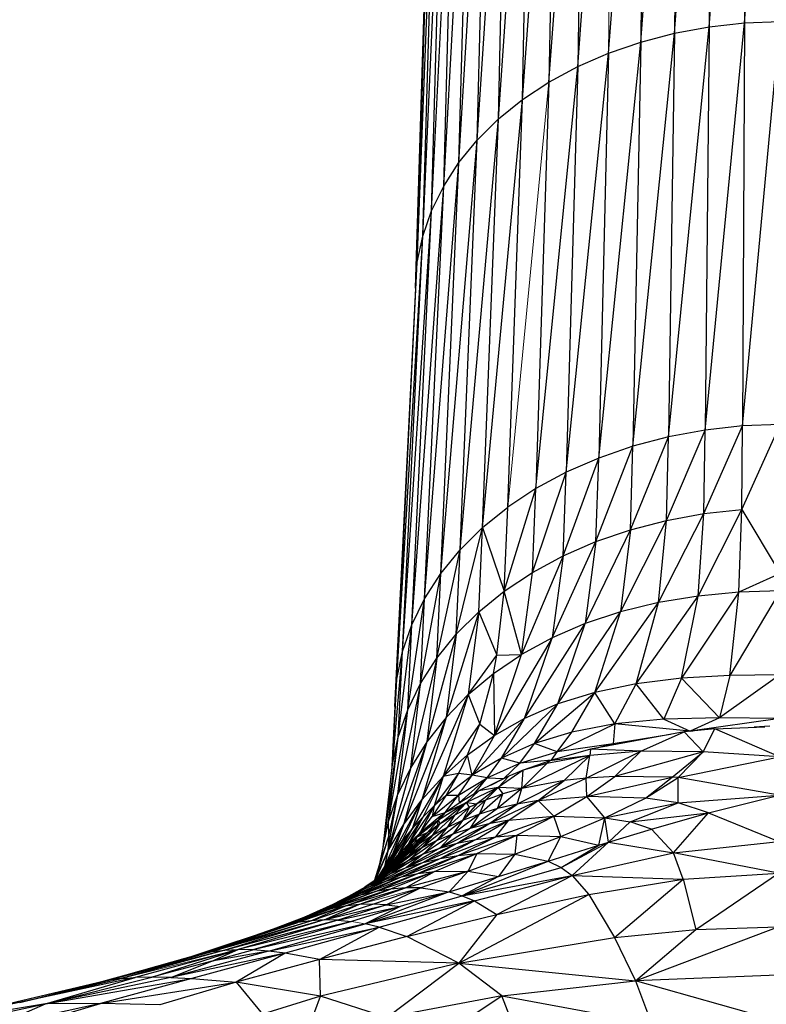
# Paper-space layout '_Bottom' of a CAD drawing. Header units: millimetres. Extents: x 0 to 1300, y 1 to 464.
# Tile 5 of 52: x 272 to 304, y 42 to 83. Entities that reach past the tile are written whole.
import ezdxf

# ---------------------------------------------------------------- set-up
doc = ezdxf.new("R2010")
doc.units = ezdxf.units.MM

psp = doc.layouts.new('_Bottom')

# ---------------------------------------------------------------- linework, layer by layer
at = {"color": 7, "linetype": 'Continuous', "lineweight": 25}
for p, q in [((299.978, 82.538), (301.553, 102.776)), ((301.434, 82.808), (302.977, 102.934)), ((301.553, 102.776), (301.434, 82.808)), ((302.918, 82.973), (304.415, 102.987)), ((302.977, 102.934), (302.918, 82.973)), ((298.563, 82.166), (300.154, 102.516)), ((300.154, 102.516), (299.978, 82.538)), ((297.202, 81.697), (298.795, 102.16)), ((298.795, 102.16), (298.563, 82.166)), ((295.91, 81.135), (297.488, 101.709)), ((294.7, 80.484), (296.248, 101.17)), ((296.248, 101.17), (295.91, 81.135)), ((293.586, 79.749), (295.086, 100.545)), ((295.086, 100.545), (294.7, 80.484)), ((292.58, 78.933), (294.016, 99.838)), ((293.586, 79.749), (294.016, 99.838)), ((291.69, 78.047), (293.05, 99.055)), ((292.58, 78.933), (293.05, 99.055)), ((290.92, 77.101), (292.195, 98.205)), ((291.69, 78.047), (292.195, 98.205)), ((290.278, 76.104), (291.456, 97.296)), ((290.92, 77.101), (291.456, 97.296)), ((289.768, 75.067), (290.839, 96.339)), ((290.278, 76.104), (290.839, 96.339)), ((289.396, 73.999), (290.349, 95.343)), ((289.768, 75.067), (290.349, 95.343)), ((289.168, 72.911), (289.992, 94.318)), ((289.396, 73.999), (289.992, 94.318)), ((289.089, 71.813), (289.773, 93.273)), ((289.168, 72.911), (289.773, 93.273)), ((289.697, 92.219), (289.089, 71.813)), ((299.726, 65.567), (301.434, 82.808)), ((299.978, 82.538), (301.434, 82.808)), ((301.265, 65.852), (302.918, 82.973)), ((301.434, 82.808), (301.265, 65.852)), ((301.434, 82.808), (302.918, 82.973)), ((302.833, 66.027), (304.415, 83.028)), ((302.918, 82.973), (302.833, 66.027)), ((302.918, 82.973), (304.415, 83.028)), ((298.23, 65.174), (299.978, 82.538)), ((298.563, 82.166), (299.978, 82.538)), ((299.978, 82.538), (299.726, 65.567)), ((296.792, 64.678), (298.563, 82.166)), ((297.202, 81.697), (298.563, 82.166)), ((298.563, 82.166), (298.23, 65.174)), ((295.427, 64.084), (297.202, 81.697)), ((295.91, 81.135), (297.202, 81.697)), ((297.202, 81.697), (296.792, 64.678)), ((294.148, 63.396), (295.91, 81.135)), ((294.7, 80.484), (295.91, 81.135)), ((295.91, 81.135), (295.427, 64.084)), ((293.586, 79.749), (294.7, 80.484)), ((294.7, 80.484), (294.148, 63.396)), ((291.908, 61.756), (293.586, 79.749)), ((292.58, 78.933), (293.586, 79.749)), ((292.971, 62.618), (293.586, 79.749)), ((290.967, 60.82), (292.58, 78.933)), ((291.69, 78.047), (292.58, 78.933)), ((291.908, 61.756), (292.58, 78.933)), ((290.155, 59.82), (291.69, 78.047)), ((290.92, 77.101), (291.69, 78.047)), ((290.967, 60.82), (291.69, 78.047)), ((289.476, 58.766), (290.92, 77.101)), ((290.155, 59.82), (290.92, 77.101)), ((290.278, 76.104), (290.92, 77.101)), ((288.937, 57.67), (290.278, 76.104)), ((289.476, 58.766), (290.278, 76.104)), ((289.768, 75.067), (290.278, 76.104)), ((288.544, 56.542), (289.768, 75.067)), ((288.937, 57.67), (289.768, 75.067)), ((289.396, 73.999), (289.768, 75.067)), ((288.303, 55.392), (289.396, 73.999)), ((288.544, 56.542), (289.396, 73.999)), ((289.168, 72.911), (289.396, 73.999)), ((288.221, 54.232), (289.168, 72.911)), ((288.303, 55.392), (289.168, 72.911)), ((289.089, 71.813), (289.168, 72.911)), ((289.089, 71.813), (288.221, 54.232)), ((299.644, 62.061), (301.265, 65.852)), ((301.265, 65.852), (299.726, 65.567)), ((301.208, 62.347), (302.833, 66.027)), ((301.208, 62.347), (301.265, 65.852)), ((302.833, 66.027), (301.265, 65.852)), ((302.804, 62.521), (304.415, 66.085)), ((302.804, 62.521), (302.833, 66.027)), ((304.415, 66.085), (302.833, 66.027)), ((298.127, 61.666), (299.726, 65.567)), ((299.726, 65.567), (298.23, 65.174)), ((299.644, 62.061), (299.726, 65.567)), ((296.673, 61.167), (298.23, 65.174)), ((298.23, 65.174), (296.792, 64.678)), ((298.127, 61.666), (298.23, 65.174)), ((295.296, 60.569), (296.792, 64.678)), ((296.792, 64.678), (295.427, 64.084)), ((296.673, 61.167), (296.792, 64.678)), ((294.008, 59.875), (295.427, 64.084)), ((295.427, 64.084), (294.148, 63.396)), ((295.296, 60.569), (295.427, 64.084)), ((292.824, 59.09), (294.148, 63.396)), ((294.148, 63.396), (292.971, 62.618)), ((294.008, 59.875), (294.148, 63.396)), ((291.908, 61.756), (292.971, 62.618)), ((292.824, 59.09), (292.971, 62.618)), ((300.967, 58.88), (302.804, 62.521)), ((301.208, 62.347), (302.804, 62.521)), ((302.677, 59.043), (302.804, 62.521)), ((302.804, 62.521), (304.413, 59.823)), ((299.305, 58.605), (301.208, 62.347)), ((299.644, 62.061), (301.208, 62.347)), ((300.967, 58.88), (301.208, 62.347)), ((290.809, 57.272), (291.908, 61.756)), ((290.967, 60.82), (291.908, 61.756)), ((291.755, 58.216), (291.908, 61.756)), ((291.908, 61.756), (292.824, 59.09)), ((296.223, 57.724), (298.127, 61.666)), ((296.673, 61.167), (298.127, 61.666)), ((297.716, 58.22), (299.644, 62.061)), ((298.127, 61.666), (297.716, 58.22)), ((298.127, 61.666), (299.644, 62.061)), ((299.305, 58.605), (299.644, 62.061)), ((294.832, 57.122), (296.673, 61.167)), ((295.296, 60.569), (296.673, 61.167)), ((296.673, 61.167), (296.223, 57.724)), ((289.991, 56.262), (290.967, 60.82)), ((290.155, 59.82), (290.967, 60.82)), ((290.809, 57.272), (290.967, 60.82)), ((295.296, 60.569), (293.547, 56.421)), ((294.008, 59.875), (295.296, 60.569)), ((295.296, 60.569), (294.832, 57.122)), ((289.309, 55.199), (290.155, 59.82)), ((289.476, 58.766), (290.155, 59.82)), ((289.991, 56.262), (290.155, 59.82)), ((292.824, 59.086), (294.008, 59.875)), ((292.824, 59.09), (294.008, 59.875)), ((293.547, 56.421), (294.008, 59.875)), ((304.413, 59.823), (302.677, 59.043)), ((291.755, 58.216), (292.824, 59.09)), ((291.755, 58.216), (292.824, 59.086)), ((292.518, 56.397), (292.824, 59.086)), ((292.824, 59.086), (292.824, 59.09)), ((293.547, 56.421), (292.824, 59.086)), ((298.371, 55.188), (300.967, 58.88)), ((300.967, 58.88), (299.305, 58.605)), ((302.677, 59.043), (300.269, 55.423)), ((300.269, 55.423), (300.967, 58.88)), ((302.677, 59.043), (300.967, 58.88)), ((304.413, 59.097), (302.301, 55.541)), ((302.301, 55.541), (302.677, 59.043)), ((304.413, 59.097), (302.677, 59.043)), ((288.767, 54.092), (289.476, 58.766)), ((288.937, 57.67), (289.476, 58.766)), ((289.309, 55.199), (289.476, 58.766)), ((296.635, 54.828), (299.305, 58.605)), ((299.305, 58.605), (297.716, 58.22)), ((298.371, 55.188), (299.305, 58.605)), ((291.755, 58.216), (290.378, 53.78)), ((290.809, 57.272), (291.755, 58.216)), ((291.755, 58.216), (291.314, 54.738)), ((291.755, 58.216), (292.518, 56.397)), ((295.072, 54.342), (297.716, 58.22)), ((297.716, 58.22), (296.223, 57.724)), ((296.635, 54.828), (297.716, 58.22)), ((288.372, 52.954), (288.937, 57.67)), ((288.544, 56.542), (288.937, 57.67)), ((288.767, 54.092), (288.937, 57.67)), ((293.669, 53.737), (296.223, 57.724)), ((296.223, 57.724), (294.832, 57.122)), ((295.072, 54.342), (296.223, 57.724)), ((290.809, 57.272), (289.569, 52.757)), ((289.991, 56.262), (290.809, 57.272)), ((290.809, 57.272), (290.378, 53.78)), ((294.832, 57.122), (292.411, 53.024)), ((294.832, 57.122), (293.547, 56.421)), ((293.669, 53.737), (294.832, 57.122)), ((288.13, 51.794), (288.544, 56.542)), ((288.303, 55.392), (288.544, 56.542)), ((288.372, 52.954), (288.544, 56.542)), ((291.314, 54.738), (292.518, 56.397)), ((292.374, 55.626), (293.547, 56.421)), ((292.374, 55.626), (292.518, 56.397)), ((292.411, 53.024), (293.547, 56.421)), ((292.518, 56.397), (293.547, 56.421)), ((289.991, 56.262), (288.893, 51.679)), ((289.309, 55.199), (289.991, 56.262)), ((289.991, 56.262), (289.569, 52.757)), ((291.314, 54.738), (292.374, 55.626)), ((291.791, 53.496), (292.374, 55.626)), ((292.374, 55.626), (292.411, 53.024)), ((302.301, 55.541), (300.269, 55.423)), ((304.406, 55.571), (301.869, 53.753)), ((302.301, 55.541), (301.869, 53.753)), ((304.406, 55.571), (302.301, 55.541)), ((288.094, 51.479), (288.303, 55.392)), ((288.13, 51.794), (288.303, 55.392)), ((288.221, 54.232), (288.303, 55.392)), ((289.309, 55.199), (288.357, 50.557)), ((288.767, 54.092), (289.309, 55.199)), ((288.893, 51.679), (289.309, 55.199)), ((298.371, 55.188), (296.635, 54.828)), ((297.466, 53.506), (298.371, 55.188)), ((300.269, 55.423), (298.371, 55.188)), ((299.526, 53.703), (298.371, 55.188)), ((300.269, 55.423), (299.526, 53.703)), ((301.869, 53.753), (300.269, 55.423)), ((291.314, 54.738), (289.361, 50.315)), ((291.314, 54.738), (290.26, 51.297)), ((291.314, 54.738), (290.378, 53.78)), ((291.314, 54.738), (291.791, 53.496)), ((294.092, 52.676), (296.635, 54.828)), ((296.635, 54.828), (295.072, 54.342)), ((295.669, 53.159), (296.635, 54.828)), ((297.466, 53.506), (296.635, 54.828)), ((288.221, 54.232), (288.087, 51.414)), ((292.705, 52.066), (295.072, 54.342)), ((295.072, 54.342), (293.669, 53.737)), ((294.092, 52.676), (295.072, 54.342)), ((287.966, 49.403), (288.767, 54.092)), ((288.357, 50.557), (288.767, 54.092)), ((288.372, 52.954), (288.767, 54.092)), ((290.378, 53.78), (288.584, 49.266)), ((290.378, 53.78), (289.361, 50.315)), ((290.378, 53.78), (289.569, 52.757)), ((290.26, 51.297), (291.791, 53.496)), ((291.281, 52.211), (291.791, 53.496)), ((291.479, 51.343), (293.669, 53.737)), ((291.791, 53.496), (292.411, 53.024)), ((293.669, 53.737), (292.411, 53.024)), ((292.705, 52.066), (293.669, 53.737)), ((295.045, 52.334), (297.466, 53.506)), ((297.466, 53.506), (295.669, 53.159)), ((297.466, 53.506), (297.404, 52.668)), ((299.526, 53.703), (297.466, 53.506)), ((300.635, 53.196), (297.466, 53.506)), ((301.869, 53.753), (299.526, 53.703)), ((299.526, 53.703), (300.635, 53.196)), ((301.869, 53.753), (300.635, 53.196)), ((304.4, 53.731), (300.635, 53.196)), ((304.4, 53.731), (301.869, 53.753)), ((303.983, 53.41), (303.329, 53.368)), ((291.281, 52.211), (292.411, 53.024)), ((291.479, 51.343), (292.411, 53.024)), ((295.669, 53.159), (294.092, 52.676)), ((295.045, 52.334), (295.669, 53.159)), ((300.383, 53.166), (296.448, 52.449)), ((299.81, 53.061), (297.404, 52.668)), ((298.57, 52.352), (300.383, 53.166)), ((301.68, 53.3), (300.383, 53.166)), ((301.184, 52.335), (300.383, 53.166)), ((300.635, 53.196), (300.558, 53.184)), ((300.635, 53.196), (300.61, 53.189)), ((300.753, 53.204), (300.635, 53.196)), ((301.184, 52.335), (301.68, 53.3)), ((301.68, 53.3), (303.769, 53.386)), ((304.393, 52.118), (301.68, 53.3)), ((287.745, 48.362), (288.372, 52.954)), ((289.569, 52.757), (287.935, 48.161)), ((287.966, 49.403), (288.372, 52.954)), ((288.13, 51.794), (288.372, 52.954)), ((289.569, 52.757), (288.584, 49.266)), ((289.569, 52.757), (288.893, 51.679)), ((294.092, 52.676), (292.705, 52.066)), ((293.475, 51.85), (294.092, 52.676)), ((295.045, 52.334), (294.092, 52.676)), ((297.404, 52.668), (295.045, 52.334)), ((297.404, 52.668), (296.858, 52.524)), ((297.404, 52.668), (297.073, 52.563)), ((297.151, 52.577), (297.404, 52.668)), ((290.26, 51.297), (291.281, 52.211)), ((291.281, 52.211), (290.894, 51.413)), ((291.479, 51.343), (291.281, 52.211)), ((293.475, 51.85), (295.045, 52.334)), ((296.423, 52.178), (293.559, 50.792)), ((296.423, 52.178), (294.615, 51.838)), ((296.448, 52.449), (294.733, 51.959)), ((296.423, 52.178), (294.733, 51.959)), ((294.813, 51.985), (295.045, 52.334)), ((296.423, 52.178), (295.335, 51.131)), ((296.262, 51.228), (298.57, 52.352)), ((296.262, 51.228), (296.423, 52.178)), ((296.448, 52.449), (296.423, 52.178)), ((298.57, 52.352), (296.423, 52.178)), ((298.57, 52.352), (296.448, 52.449)), ((297.467, 51.299), (298.57, 52.352)), ((301.184, 52.335), (297.467, 51.299)), ((301.184, 52.335), (298.57, 52.352)), ((299.874, 51.269), (301.184, 52.335)), ((300.131, 51.248), (301.184, 52.335)), ((304.393, 52.118), (301.184, 52.335)), ((287.738, 48.33), (288.13, 51.794)), ((292.705, 52.066), (291.479, 51.343)), ((292.105, 51.236), (292.705, 52.066)), ((292.105, 51.236), (293.475, 51.85)), ((293.475, 51.85), (292.705, 52.066)), ((292.805, 51.213), (293.475, 51.85)), ((294.813, 51.985), (293.475, 51.85)), ((294.615, 51.838), (293.559, 50.792)), ((294.733, 51.959), (293.623, 51.56)), ((294.615, 51.838), (293.623, 51.56)), ((294.733, 51.959), (294.615, 51.838)), ((294.781, 51.973), (294.813, 51.985)), ((294.957, 52.023), (294.813, 51.985)), ((300.131, 51.248), (304.393, 52.118)), ((288.893, 51.679), (287.935, 48.161)), ((288.893, 51.679), (288.357, 50.557)), ((290.894, 51.413), (289.877, 50.054)), ((290.894, 51.413), (290.26, 51.297)), ((290.894, 51.413), (290.388, 50.515)), ((290.388, 50.515), (291.479, 51.343)), ((291.479, 51.343), (290.894, 51.413)), ((290.902, 50.506), (291.479, 51.343)), ((292.105, 51.236), (291.479, 51.343)), ((293.623, 51.56), (292.569, 50.825)), ((293.623, 51.56), (293.022, 51.31)), ((293.559, 50.792), (293.623, 51.56)), ((290.26, 51.297), (288.954, 49.093)), ((290.26, 51.297), (289.361, 50.315)), ((290.26, 51.297), (289.401, 49.584)), ((290.26, 51.297), (289.877, 50.054)), ((290.902, 50.506), (292.105, 51.236)), ((290.924, 50.188), (292.105, 51.236)), ((291.574, 50.585), (292.105, 51.236)), ((293.022, 51.31), (291.753, 50.685)), ((292.105, 51.236), (292.805, 51.213)), ((292.258, 50.934), (292.805, 51.213)), ((293.022, 51.31), (292.569, 50.825)), ((292.805, 51.213), (292.897, 51.249)), ((292.862, 51.231), (292.805, 51.213)), ((295.335, 51.131), (293.363, 50.137)), ((295.335, 51.131), (293.559, 50.792)), ((294.255, 50.288), (296.262, 51.228)), ((294.255, 50.288), (295.335, 51.131)), ((296.262, 51.228), (295.335, 51.131)), ((297.467, 51.299), (296.262, 51.228)), ((296.297, 50.451), (296.262, 51.228)), ((296.297, 50.451), (297.467, 51.299)), ((296.297, 50.451), (299.874, 51.269)), ((299.874, 51.269), (297.467, 51.299)), ((298.758, 50.388), (299.874, 51.269)), ((298.758, 50.388), (300.131, 51.248)), ((300.131, 51.248), (299.874, 51.269)), ((300.139, 50.184), (300.131, 51.248)), ((304.384, 50.512), (300.131, 51.248)), ((287.935, 48.161), (288.357, 50.557)), ((287.966, 49.403), (288.357, 50.557)), ((287.973, 48.788), (288.357, 50.557)), ((290.388, 50.515), (289.793, 49.609)), ((289.793, 49.609), (290.902, 50.506)), ((289.877, 50.054), (290.388, 50.515)), ((290.339, 49.783), (290.902, 50.506)), ((290.388, 50.515), (290.902, 50.506)), ((290.902, 50.506), (290.924, 50.188)), ((290.924, 50.188), (291.574, 50.585)), ((292.569, 50.825), (291.233, 50.205)), ((291.753, 50.685), (291.233, 50.205)), ((291.555, 50.559), (291.753, 50.685)), ((291.574, 50.585), (291.68, 50.639)), ((291.574, 50.585), (291.622, 50.602)), ((291.613, 50.596), (291.574, 50.585)), ((291.607, 50.592), (291.574, 50.585)), ((292.569, 50.825), (291.672, 50.147)), ((292.569, 50.825), (291.753, 50.685)), ((292.771, 50.564), (291.78, 49.712)), ((292.569, 50.825), (292.039, 50.3)), ((292.771, 50.564), (292.039, 50.3)), ((293.559, 50.792), (292.541, 49.943)), ((292.541, 49.943), (292.771, 50.564)), ((292.569, 50.825), (292.771, 50.564)), ((293.559, 50.792), (292.569, 50.825)), ((293.559, 50.792), (292.771, 50.564)), ((293.363, 50.137), (293.559, 50.792)), ((300.139, 50.184), (304.384, 50.512)), ((301.405, 49.769), (304.384, 50.512)), ((289.361, 50.315), (288.146, 48.057)), ((289.361, 50.315), (288.535, 48.584)), ((288.584, 49.266), (289.361, 50.315)), ((289.361, 50.315), (288.954, 49.093)), ((291.233, 50.205), (290.067, 49.464)), ((290.136, 49.316), (291.233, 50.205)), ((290.337, 49.781), (291.233, 50.205)), ((290.339, 49.783), (290.924, 50.188)), ((290.726, 49.675), (291.233, 50.205)), ((290.924, 50.188), (291.004, 50.207)), ((290.924, 50.188), (291.003, 50.206)), ((290.924, 50.188), (290.992, 50.2)), ((290.988, 50.197), (290.924, 50.188)), ((290.984, 50.195), (290.924, 50.188)), ((290.98, 50.192), (290.924, 50.188)), ((290.979, 50.192), (290.924, 50.188)), ((292.039, 50.3), (291.073, 49.445)), ((291.672, 50.147), (291.073, 49.445)), ((291.359, 50.004), (291.233, 50.205)), ((291.233, 50.205), (291.672, 50.147)), ((291.672, 50.147), (291.359, 50.004)), ((293.363, 50.137), (291.389, 49.106)), ((292.039, 50.3), (291.672, 50.147)), ((291.78, 49.712), (292.039, 50.3)), ((292.172, 49.305), (294.255, 50.288)), ((292.172, 49.305), (293.363, 50.137)), ((293.363, 50.137), (292.541, 49.943)), ((293.017, 49.46), (294.255, 50.288)), ((294.255, 50.288), (293.363, 50.137)), ((294.255, 50.288), (296.297, 50.451)), ((294.912, 49.625), (294.255, 50.288)), ((294.912, 49.625), (296.297, 50.451)), ((297.057, 49.556), (296.297, 50.451)), ((298.758, 50.388), (296.297, 50.451)), ((297.057, 49.556), (298.758, 50.388)), ((297.057, 49.556), (300.139, 50.184)), ((298.122, 49.39), (300.139, 50.184)), ((300.139, 50.184), (298.758, 50.388)), ((301.405, 49.769), (300.139, 50.184)), ((289.877, 50.054), (288.791, 48.446)), ((289.877, 50.054), (289.27, 48.906)), ((289.401, 49.584), (289.877, 50.054)), ((289.877, 50.054), (289.793, 49.609)), ((289.793, 49.609), (290.339, 49.783)), ((290.726, 49.675), (289.808, 48.81)), ((290.337, 49.781), (290.067, 49.464)), ((290.136, 49.316), (290.726, 49.675)), ((290.157, 49.647), (290.337, 49.781)), ((290.337, 49.781), (290.41, 49.828)), ((290.338, 49.782), (290.339, 49.783)), ((290.34, 49.783), (290.339, 49.783)), ((291.359, 50.004), (290.418, 49.144)), ((290.726, 49.675), (290.418, 49.144)), ((291.78, 49.712), (290.663, 48.87)), ((290.726, 49.675), (291.359, 50.004)), ((291.359, 50.004), (291.073, 49.445)), ((291.78, 49.712), (291.073, 49.445)), ((292.541, 49.943), (291.389, 49.106)), ((291.389, 49.106), (291.78, 49.712)), ((292.541, 49.943), (291.78, 49.712)), ((298.122, 49.39), (301.405, 49.769)), ((299.007, 49.084), (301.405, 49.769)), ((299.936, 48.088), (301.405, 49.769)), ((301.405, 49.769), (304.366, 48.555)), ((287.588, 47.621), (287.966, 49.403)), ((288.584, 49.266), (287.786, 47.515)), ((287.935, 48.161), (288.584, 49.266)), ((287.973, 48.788), (287.966, 49.403)), ((288.584, 49.266), (288.146, 48.057)), ((289.401, 49.584), (288.339, 47.968)), ((289.401, 49.584), (288.791, 48.446)), ((288.954, 49.093), (289.401, 49.584)), ((290.067, 49.464), (289.146, 48.75)), ((289.24, 48.446), (290.136, 49.316)), ((290.157, 49.647), (289.27, 48.906)), ((289.27, 48.906), (289.793, 49.609)), ((290.067, 49.464), (289.27, 48.906)), ((290.067, 49.464), (289.584, 48.929)), ((289.808, 48.81), (290.136, 49.316)), ((291.073, 49.445), (289.99, 48.598)), ((290.02, 49.239), (290.067, 49.464)), ((290.136, 49.316), (290.02, 49.239)), ((290.067, 49.464), (290.157, 49.647)), ((290.136, 49.316), (290.067, 49.464)), ((290.113, 48.282), (292.172, 49.305)), ((291.073, 49.445), (290.418, 49.144)), ((291.073, 49.445), (290.663, 48.87)), ((290.849, 48.486), (293.017, 49.46)), ((290.849, 48.486), (292.172, 49.305)), ((292.172, 49.305), (291.389, 49.106)), ((291.635, 48.648), (293.017, 49.46)), ((293.017, 49.46), (292.172, 49.305)), ((292.472, 48.763), (294.912, 49.625)), ((292.472, 48.763), (293.017, 49.46)), ((293.017, 49.46), (294.912, 49.625)), ((293.357, 48.826), (294.912, 49.625)), ((295.202, 48.774), (294.912, 49.625)), ((294.912, 49.625), (297.057, 49.556)), ((295.202, 48.774), (297.057, 49.556)), ((296.8, 48.408), (297.057, 49.556)), ((297.199, 48.532), (297.057, 49.556)), ((297.057, 49.556), (298.122, 49.39)), ((297.199, 48.532), (298.122, 49.39)), ((299.007, 49.084), (298.122, 49.39)), ((288.954, 49.093), (287.72, 47.223)), ((287.916, 47.472), (288.954, 49.093)), ((289.584, 48.929), (288.211, 47.632)), ((288.954, 49.093), (288.339, 47.968)), ((288.954, 49.093), (288.535, 48.584)), ((289.27, 48.906), (288.549, 48.166)), ((290.02, 49.239), (288.709, 48.053)), ((288.709, 48.053), (289.584, 48.929)), ((288.791, 48.446), (289.27, 48.906)), ((289.584, 48.929), (289.066, 48.514)), ((289.584, 48.929), (289.146, 48.75)), ((289.27, 48.906), (289.146, 48.75)), ((289.24, 48.446), (290.02, 49.239)), ((290.418, 49.144), (289.364, 48.291)), ((290.663, 48.87), (289.429, 48.04)), ((290.02, 49.239), (289.584, 48.929)), ((290.418, 49.144), (289.808, 48.81)), ((290.418, 49.144), (289.99, 48.598)), ((290.663, 48.87), (289.99, 48.598)), ((291.389, 49.106), (290.113, 48.282)), ((290.663, 48.87), (290.113, 48.282)), ((291.389, 49.106), (290.663, 48.87)), ((297.199, 48.532), (299.007, 49.084)), ((299.936, 48.088), (299.007, 49.084)), ((287.421, 47.01), (287.973, 48.788)), ((287.588, 47.621), (287.973, 48.788)), ((288.535, 48.584), (287.602, 47.086)), ((287.72, 47.223), (288.535, 48.584)), ((287.973, 48.788), (287.935, 48.161)), ((289.146, 48.75), (287.995, 47.484)), ((288.535, 48.584), (288.146, 48.057)), ((289.066, 48.514), (288.211, 47.632)), ((288.241, 47.582), (289.24, 48.446)), ((288.339, 47.968), (288.791, 48.446)), ((289.146, 48.75), (288.549, 48.166)), ((289.146, 48.75), (288.576, 48.073)), ((289.066, 48.514), (288.576, 48.073)), ((289.24, 48.446), (288.709, 48.053)), ((288.721, 47.473), (290.849, 48.486)), ((288.783, 47.952), (289.808, 48.81)), ((288.783, 47.952), (289.24, 48.446)), ((288.791, 48.446), (288.827, 48.451)), ((288.791, 48.446), (288.826, 48.45)), ((288.791, 48.446), (288.825, 48.45)), ((288.825, 48.449), (288.791, 48.446)), ((288.824, 48.448), (288.791, 48.446)), ((289.99, 48.598), (288.794, 47.762)), ((289.146, 48.75), (289.066, 48.514)), ((289.808, 48.81), (289.24, 48.446)), ((289.808, 48.81), (289.364, 48.291)), ((289.99, 48.598), (289.364, 48.291)), ((289.403, 47.684), (291.635, 48.648)), ((289.403, 47.684), (290.849, 48.486)), ((289.99, 48.598), (289.429, 48.04)), ((290.113, 48.282), (290.849, 48.486)), ((290.127, 47.853), (292.472, 48.763)), ((290.127, 47.853), (291.635, 48.648)), ((290.849, 48.486), (291.635, 48.648)), ((290.885, 47.977), (293.357, 48.826)), ((290.885, 47.977), (292.472, 48.763)), ((291.635, 48.648), (292.472, 48.763)), ((291.672, 48.052), (293.357, 48.826)), ((292.472, 48.763), (293.357, 48.826)), ((293.357, 48.826), (293.269, 48.032)), ((293.269, 48.032), (295.202, 48.774)), ((293.357, 48.826), (295.202, 48.774)), ((294.671, 47.74), (295.202, 48.774)), ((295.202, 48.774), (296.8, 48.408)), ((295.221, 47.471), (297.199, 48.532)), ((295.674, 47.134), (297.199, 48.532)), ((296.8, 48.408), (297.199, 48.532)), ((297.199, 48.532), (299.936, 48.088)), ((299.936, 48.088), (304.366, 48.555)), ((287.935, 48.161), (287.399, 46.932)), ((287.421, 47.01), (287.935, 48.161)), ((288.146, 48.057), (287.516, 47.019)), ((288.146, 48.057), (287.59, 47.076)), ((288.549, 48.166), (287.715, 47.215)), ((287.935, 48.161), (287.786, 47.515)), ((288.146, 48.057), (287.786, 47.515)), ((288.709, 48.053), (287.789, 47.231)), ((288.576, 48.073), (287.839, 47.289)), ((288.549, 48.166), (287.926, 47.406)), ((287.995, 47.484), (288.549, 48.166)), ((288.576, 48.073), (287.995, 47.484)), ((289.429, 48.04), (288.084, 47.224)), ((289.364, 48.291), (288.203, 47.449)), ((288.211, 47.632), (288.576, 48.073)), ((288.709, 48.053), (288.211, 47.632)), ((288.241, 47.582), (288.709, 48.053)), ((290.113, 48.282), (288.721, 47.473)), ((289.429, 48.04), (288.721, 47.473)), ((289.364, 48.291), (288.783, 47.952)), ((289.364, 48.291), (288.794, 47.762)), ((288.794, 47.762), (289.429, 48.04)), ((289.193, 47.211), (291.672, 48.052)), ((289.429, 48.04), (290.113, 48.282)), ((289.896, 47.297), (291.672, 48.052)), ((290.885, 47.977), (291.672, 48.052)), ((291.672, 48.052), (291.303, 47.313)), ((291.303, 47.313), (293.269, 48.032)), ((291.672, 48.052), (293.269, 48.032)), ((293.269, 48.032), (292.58, 47.088)), ((293.269, 48.032), (294.671, 47.74)), ((294.671, 47.74), (296.8, 48.408)), ((295.221, 47.471), (296.8, 48.408)), ((295.674, 47.134), (299.936, 48.088)), ((300.345, 46.972), (299.936, 48.088)), ((304.353, 47.233), (299.936, 48.088)), ((287.22, 46.681), (289.403, 47.684)), ((287.375, 46.915), (287.588, 47.621)), ((287.421, 47.01), (287.588, 47.621)), ((288.794, 47.762), (287.491, 46.94)), ((288.783, 47.952), (287.571, 47.048)), ((288.783, 47.952), (287.653, 47.104)), ((288.211, 47.632), (287.707, 47.167)), ((287.772, 47.218), (288.211, 47.632)), ((287.847, 46.9), (290.127, 47.853)), ((287.847, 46.9), (289.403, 47.684)), ((287.916, 47.472), (288.339, 47.968)), ((288.794, 47.762), (288.084, 47.224)), ((288.783, 47.952), (288.203, 47.449)), ((288.203, 47.449), (288.794, 47.762)), ((288.241, 47.582), (288.783, 47.952)), ((288.339, 47.968), (288.378, 47.971)), ((288.508, 47.077), (290.885, 47.977)), ((288.508, 47.077), (290.127, 47.853)), ((288.721, 47.473), (289.403, 47.684)), ((289.193, 47.211), (290.885, 47.977)), ((289.403, 47.684), (290.127, 47.853)), ((290.127, 47.853), (290.885, 47.977)), ((291.06, 46.282), (294.671, 47.74)), ((292.58, 47.088), (294.671, 47.74)), ((294.671, 47.74), (295.221, 47.471)), ((288.084, 47.224), (286.633, 46.426)), ((286.79, 46.321), (289.193, 47.211)), ((288.203, 47.449), (286.969, 46.641)), ((288.721, 47.473), (287.22, 46.681)), ((288.084, 47.224), (287.22, 46.681)), ((287.41, 46.464), (289.896, 47.297)), ((287.41, 46.464), (289.193, 47.211)), ((288.241, 47.582), (287.439, 46.959)), ((287.786, 47.515), (287.475, 46.987)), ((287.786, 47.515), (287.487, 46.996)), ((288.203, 47.449), (287.491, 46.94)), ((287.491, 46.94), (288.084, 47.224)), ((287.706, 47.203), (287.639, 47.114)), ((287.712, 47.212), (287.644, 47.118)), ((287.653, 47.104), (288.203, 47.449)), ((287.713, 47.213), (287.712, 47.212)), ((287.72, 47.223), (287.713, 47.213)), ((287.916, 47.472), (287.72, 47.223)), ((287.721, 47.223), (287.72, 47.223)), ((287.749, 47.206), (287.995, 47.484)), ((287.916, 47.472), (287.942, 47.474)), ((287.916, 47.472), (287.942, 47.474)), ((287.916, 47.472), (287.941, 47.473)), ((287.916, 47.472), (287.941, 47.473)), ((287.916, 47.472), (287.94, 47.472)), ((287.916, 47.472), (287.94, 47.472)), ((287.916, 47.472), (287.939, 47.471)), ((287.934, 47.465), (287.916, 47.472)), ((287.934, 47.465), (287.916, 47.472)), ((287.933, 47.464), (287.916, 47.472)), ((287.936, 47.467), (287.916, 47.472)), ((287.936, 47.468), (287.916, 47.472)), ((287.937, 47.468), (287.916, 47.472)), ((287.937, 47.468), (287.916, 47.472)), ((287.938, 47.469), (287.916, 47.472)), ((287.935, 47.466), (287.916, 47.472)), ((287.935, 47.467), (287.916, 47.472)), ((287.935, 47.466), (287.916, 47.472)), ((287.916, 47.472), (287.938, 47.47)), ((287.916, 47.472), (287.938, 47.47)), ((287.916, 47.472), (287.939, 47.471)), ((289.896, 47.297), (288.043, 46.563)), ((288.084, 47.224), (288.721, 47.473)), ((288.508, 47.077), (289.193, 47.211)), ((291.303, 47.313), (288.68, 46.613)), ((288.68, 46.613), (289.896, 47.297)), ((289.193, 47.211), (289.896, 47.297)), ((291.303, 47.313), (289.312, 46.614)), ((289.896, 47.297), (291.303, 47.313)), ((291.303, 47.313), (290.512, 46.45)), ((291.06, 46.282), (295.221, 47.471)), ((291.303, 47.313), (292.58, 47.088)), ((295.221, 47.471), (295.674, 47.134)), ((300.345, 46.972), (304.353, 47.233)), ((300.872, 44.856), (304.353, 47.233)), ((285.62, 45.909), (287.847, 46.9)), ((286.191, 46.135), (288.508, 47.077)), ((286.191, 46.135), (287.847, 46.9)), ((287.491, 46.94), (286.311, 46.264)), ((287.491, 46.94), (286.633, 46.426)), ((286.79, 46.321), (288.508, 47.077)), ((287.653, 47.104), (286.963, 46.637)), ((287.22, 46.681), (287.847, 46.9)), ((287.421, 47.01), (287.383, 46.921)), ((287.847, 46.9), (288.508, 47.077)), ((290.512, 46.45), (292.58, 47.088)), ((291.06, 46.282), (295.674, 47.134)), ((292.58, 47.088), (291.06, 46.282)), ((291.573, 46.062), (295.674, 47.134)), ((292.509, 45.494), (295.674, 47.134)), ((295.674, 47.134), (296.382, 46.33)), ((295.674, 47.134), (300.345, 46.972)), ((296.382, 46.33), (300.345, 46.972)), ((297.454, 44.529), (300.345, 46.972)), ((300.345, 46.972), (300.872, 44.856)), ((284.986, 45.586), (287.41, 46.464)), ((286.633, 46.426), (285.504, 45.858)), ((288.043, 46.563), (285.548, 45.738)), ((287.41, 46.464), (285.548, 45.738)), ((287.22, 46.681), (285.62, 45.909)), ((286.633, 46.426), (285.62, 45.909)), ((288.68, 46.613), (286.123, 45.848)), ((286.123, 45.848), (288.043, 46.563)), ((286.633, 46.426), (287.22, 46.681)), ((286.708, 45.914), (288.68, 46.613)), ((286.79, 46.321), (287.41, 46.464)), ((290.512, 46.45), (286.984, 45.105)), ((287.296, 45.933), (289.312, 46.614)), ((288.043, 46.563), (287.41, 46.464)), ((289.312, 46.614), (287.88, 45.903)), ((287.88, 45.903), (290.512, 46.45)), ((288.68, 46.613), (288.043, 46.563)), ((290.512, 46.45), (288.455, 45.823)), ((289.312, 46.614), (288.68, 46.613)), ((289.312, 46.614), (290.512, 46.45)), ((290.512, 46.45), (291.06, 46.282)), ((284.445, 45.392), (286.79, 46.321)), ((284.445, 45.392), (286.191, 46.135)), ((284.986, 45.586), (286.79, 46.321)), ((285.62, 45.909), (286.191, 46.135)), ((286.191, 46.135), (286.79, 46.321)), ((286.984, 45.105), (291.06, 46.282)), ((291.573, 46.062), (286.984, 45.105)), ((287.569, 44.962), (291.573, 46.062)), ((288.729, 44.565), (291.573, 46.062)), ((290.911, 43.443), (296.382, 46.33)), ((291.06, 46.282), (291.573, 46.062)), ((291.573, 46.062), (292.509, 45.494)), ((292.509, 45.494), (296.382, 46.33)), ((296.382, 46.33), (297.454, 44.529)), ((285.548, 45.738), (283.109, 44.873)), ((284.986, 45.586), (283.109, 44.873)), ((286.123, 45.848), (283.619, 45.034)), ((285.548, 45.738), (283.619, 45.034)), ((286.123, 45.848), (284.149, 45.155)), ((284.445, 45.392), (284.986, 45.586)), ((285.62, 45.909), (284.653, 45.48)), ((284.694, 45.234), (286.708, 45.914)), ((284.694, 45.234), (286.123, 45.848)), ((285.548, 45.738), (284.986, 45.586)), ((285.253, 45.269), (287.296, 45.933)), ((285.253, 45.269), (286.708, 45.914)), ((285.253, 45.269), (287.88, 45.903)), ((286.123, 45.848), (285.548, 45.738)), ((287.88, 45.903), (285.823, 45.26)), ((285.823, 45.26), (288.455, 45.823)), ((286.708, 45.914), (286.123, 45.848)), ((288.455, 45.823), (286.401, 45.205)), ((287.296, 45.933), (286.708, 45.914)), ((288.455, 45.823), (286.984, 45.105)), ((287.88, 45.903), (287.296, 45.933)), ((287.88, 45.903), (288.455, 45.823)), ((284.149, 45.155), (279.78, 43.758)), ((280.055, 43.836), (284.694, 45.234)), ((280.055, 43.836), (284.149, 45.155)), ((285.253, 45.269), (280.548, 43.934)), ((280.548, 43.934), (284.694, 45.234)), ((285.253, 45.269), (281.077, 43.995)), ((285.823, 45.26), (281.077, 43.995)), ((285.823, 45.26), (281.645, 44.019)), ((286.401, 45.205), (281.645, 44.019)), ((286.401, 45.205), (282.258, 44.005)), ((284.149, 45.155), (283.619, 45.034)), ((283.649, 45.078), (284.445, 45.392)), ((284.694, 45.234), (284.149, 45.155)), ((285.253, 45.269), (284.694, 45.234)), ((285.823, 45.26), (285.253, 45.269)), ((285.823, 45.26), (286.401, 45.205)), ((288.729, 44.565), (292.509, 45.494)), ((292.509, 45.494), (290.911, 43.443)), ((283.619, 45.034), (279.736, 43.746)), ((286.984, 45.105), (282.258, 44.005)), ((283.109, 44.873), (282.307, 44.599)), ((282.916, 43.955), (286.984, 45.105)), ((282.916, 43.955), (287.569, 44.962)), ((283.619, 45.034), (283.109, 44.873)), ((287.569, 44.962), (283.61, 43.871)), ((285.057, 43.609), (287.569, 44.962)), ((287.569, 44.962), (286.984, 45.105)), ((287.569, 44.962), (288.729, 44.565)), ((297.454, 44.529), (300.872, 44.856)), ((298.335, 42.706), (304.33, 44.976)), ((298.335, 42.706), (300.872, 44.856)), ((300.872, 44.856), (304.33, 44.976)), ((288.729, 44.565), (285.057, 43.609)), ((290.911, 43.443), (288.729, 44.565)), ((290.911, 43.443), (297.454, 44.529)), ((297.454, 44.529), (298.335, 42.706)), ((280.548, 43.934), (275.745, 42.624)), ((281.077, 43.995), (276.201, 42.73)), ((276.201, 42.73), (280.548, 43.934)), ((281.077, 43.995), (276.719, 42.801)), ((281.645, 44.019), (277.316, 42.841)), ((278.009, 42.853), (281.645, 44.019)), ((282.916, 43.955), (278.808, 42.839)), ((283.61, 43.871), (278.808, 42.839)), ((283.61, 43.871), (279.687, 42.8)), ((280.055, 43.836), (280.548, 43.934)), ((280.541, 43.529), (281.645, 44.019)), ((280.541, 43.529), (282.258, 44.005)), ((282.916, 43.955), (280.541, 43.529)), ((280.548, 43.934), (281.077, 43.995)), ((281.077, 43.995), (281.645, 44.019)), ((283.61, 43.871), (281.56, 42.648)), ((282.258, 44.005), (281.645, 44.019)), ((282.916, 43.955), (282.258, 44.005)), ((283.61, 43.871), (282.916, 43.955)), ((285.057, 43.609), (283.61, 43.871)), ((275.745, 42.624), (280.055, 43.836)), ((280.541, 43.529), (278.009, 42.853)), ((278.808, 42.839), (280.541, 43.529)), ((285.057, 43.609), (281.56, 42.648)), ((285.102, 42.057), (285.057, 43.609)), ((290.911, 43.443), (285.057, 43.609)), ((290.911, 43.443), (285.102, 42.057)), ((287.894, 41.17), (290.911, 43.443)), ((292.729, 42.076), (290.911, 43.443)), ((290.911, 43.443), (298.335, 42.706)), ((277.316, 42.841), (267.543, 40.74)), ((276.201, 42.73), (271.184, 41.546)), ((272.471, 41.8), (276.201, 42.73)), ((272.686, 41.846), (276.719, 42.801)), ((273.542, 41.742), (278.009, 42.853)), ((273.542, 41.742), (277.316, 42.841)), ((278.808, 42.839), (273.542, 41.742)), ((273.542, 41.742), (279.687, 42.8)), ((276.201, 42.73), (275.745, 42.624)), ((279.687, 42.8), (275.855, 41.754)), ((275.855, 41.754), (281.56, 42.648)), ((276.719, 42.801), (276.201, 42.73)), ((276.719, 42.801), (277.316, 42.841)), ((278.009, 42.853), (277.316, 42.841)), ((278.808, 42.839), (278.009, 42.853)), ((281.56, 42.648), (278.353, 41.696)), ((278.808, 42.839), (279.687, 42.8)), ((279.687, 42.8), (281.56, 42.648)), ((281.56, 42.648), (282.664, 41.305)), ((285.102, 42.057), (281.56, 42.648)), ((292.729, 42.076), (298.335, 42.706)), ((304.311, 42.942), (298.335, 42.706)), ((304.297, 41.031), (298.335, 42.706)), ((298.335, 42.706), (299.01, 40.911)), ((275.745, 42.624), (271.184, 41.546)), ((285.102, 42.057), (282.664, 41.305)), ((284.361, 40.068), (285.102, 42.057)), ((287.894, 41.17), (285.102, 42.057)), ((292.729, 42.076), (287.894, 41.17)), ((289.694, 40.073), (292.729, 42.076)), ((293.33, 40.505), (292.729, 42.076)), ((292.729, 42.076), (299.01, 40.911)), ((273.542, 41.742), (267.543, 40.74)), ((268.203, 40.598), (273.542, 41.742)), ((275.855, 41.754), (271.25, 40.736)), ((271.25, 40.736), (273.542, 41.742)), ((272.508, 40.764), (275.855, 41.754)), ((275.855, 41.754), (273.542, 41.742)), ((278.353, 41.696), (275.855, 41.754))]:
    psp.add_line(p, q, dxfattribs=at)
at = {"color": 142, "linetype": 'Continuous', "lineweight": 18, "true_color": 0x0080c0}
for p, q in [((297.488, 101.709), (297.202, 81.697)), ((292.971, 62.618), (294.7, 80.484)), ((286.708, 45.914), (289.312, 46.614)), ((286.401, 45.205), (286.984, 45.105)), ((276.719, 42.801), (281.645, 44.019))]:
    psp.add_line(p, q, dxfattribs=at)

doc.saveas('drawing.dxf')
